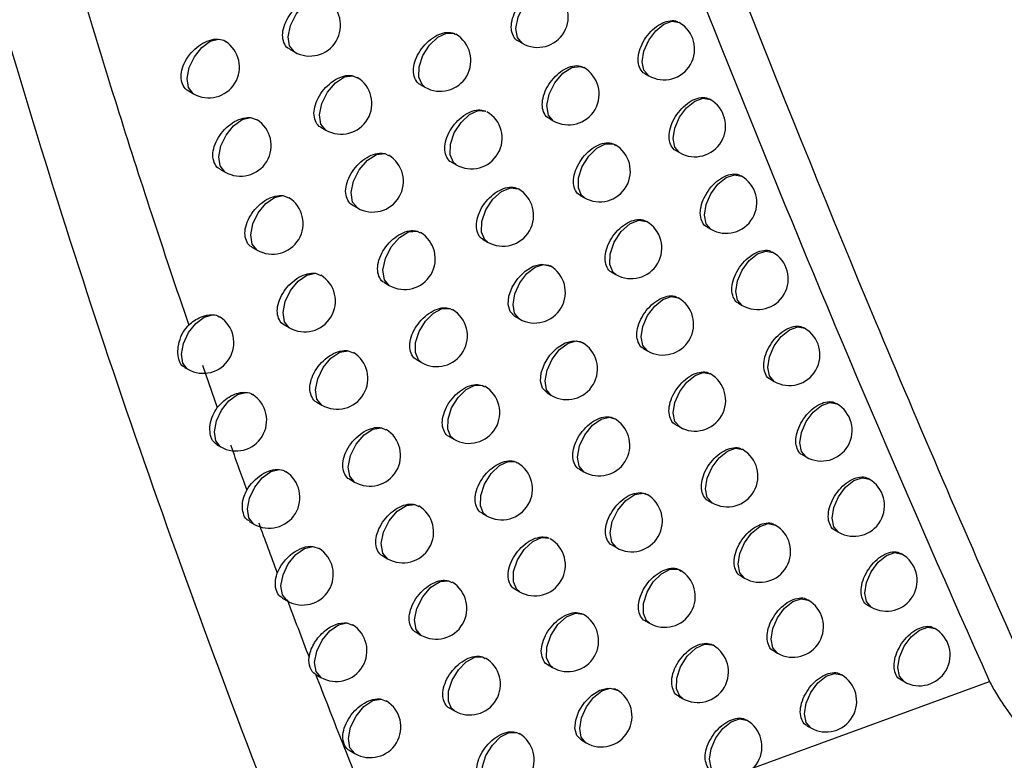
# Model space of a CAD drawing. Header units: millimetres. Extents: x 15440 to 16422, y 10215 to 11289.
# Tile 135 of 143: x 16295 to 16311, y 10965 to 10977. Entities that reach past the tile are written whole.
import ezdxf

# ---------------------------------------------------------------- set-up
doc = ezdxf.new("R2010")
doc.units = ezdxf.units.MM

msp = doc.modelspace()

# ---------------------------------------------------------------- linework, layer by layer
at = {"color": 7, "linetype": 'Continuous', "lineweight": 25}
for p, q in [((16306.071, 10976.544), (16306.061, 10976.55)), ((16302.4, 10976.368), (16302.423, 10976.35)), ((16303.441, 10976.247), (16303.511, 10976.207)), ((16299.715, 10976.113), (16299.796, 10976.066)), ((16305.508, 10975.715), (16305.571, 10975.678)), ((16300.747, 10975.678), (16300.815, 10975.645)), ((16301.847, 10975.535), (16301.922, 10975.491)), ((16298.06, 10975.435), (16298.147, 10975.385)), ((16306.575, 10975.289), (16306.564, 10975.295)), ((16299.077, 10974.996), (16299.184, 10974.96)), ((16303.946, 10974.984), (16304.014, 10974.944)), ((16300.227, 10974.837), (16300.307, 10974.791)), ((16301.269, 10974.407), (16301.328, 10974.376)), ((16306.013, 10974.459), (16306.075, 10974.423)), ((16302.358, 10974.268), (16302.431, 10974.225)), ((16298.579, 10974.156), (16298.665, 10974.106)), ((16307.084, 10974.04), (16307.072, 10974.046)), ((16299.604, 10973.722), (16299.703, 10973.687)), ((16304.456, 10973.725), (16304.523, 10973.686)), ((16300.743, 10973.567), (16300.822, 10973.521)), ((16305.536, 10973.3), (16305.53, 10973.304)), ((16301.795, 10973.142), (16301.846, 10973.113)), ((16306.523, 10973.209), (16306.584, 10973.174)), ((16302.872, 10973.007), (16302.945, 10972.965)), ((16299.102, 10972.882), (16299.186, 10972.833)), ((16307.597, 10972.796), (16307.585, 10972.803)), ((16300.136, 10972.454), (16300.226, 10972.419)), ((16304.97, 10972.473), (16305.036, 10972.434)), ((16301.263, 10972.303), (16301.341, 10972.258)), ((16306.054, 10972.054), (16306.047, 10972.058)), ((16302.327, 10971.882), (16302.368, 10971.856)), ((16307.037, 10971.965), (16307.097, 10971.93)), ((16303.392, 10971.751), (16303.463, 10971.71)), ((16299.629, 10971.613), (16299.712, 10971.566)), ((16308.115, 10971.557), (16308.103, 10971.565)), ((16300.672, 10971.192), (16300.753, 10971.158)), ((16305.489, 10971.226), (16305.554, 10971.188)), ((16301.788, 10971.044), (16301.865, 10970.999)), ((16298.004, 10970.919), (16298.056, 10970.889)), ((16298.294, 10970.955), (16298.536, 10970.264)), ((16306.577, 10970.813), (16306.569, 10970.817)), ((16307.556, 10970.725), (16307.615, 10970.691)), ((16302.863, 10970.626), (16302.895, 10970.604)), ((16303.915, 10970.501), (16303.986, 10970.46)), ((16300.16, 10970.351), (16300.242, 10970.304)), ((16308.639, 10970.324), (16308.625, 10970.332)), ((16301.212, 10969.935), (16301.285, 10969.902)), ((16306.012, 10969.984), (16306.077, 10969.947)), ((16302.318, 10969.79), (16302.393, 10969.747)), ((16298.527, 10969.661), (16298.592, 10969.623)), ((16307.104, 10969.577), (16307.095, 10969.582)), ((16308.08, 10969.492), (16308.139, 10969.458)), ((16303.404, 10969.376), (16303.427, 10969.359)), ((16304.444, 10969.257), (16304.513, 10969.216)), ((16309.167, 10969.097), (16309.152, 10969.105)), ((16300.695, 10969.094), (16300.776, 10969.048)), ((16301.757, 10968.684), (16301.821, 10968.652)), ((16306.54, 10968.748), (16306.604, 10968.711)), ((16302.851, 10968.543), (16302.926, 10968.5)), ((16299.057, 10968.407), (16299.133, 10968.363)), ((16307.636, 10968.347), (16307.626, 10968.353)), ((16308.609, 10968.264), (16308.667, 10968.23)), ((16300.095, 10967.999), (16300.195, 10967.963)), ((16304.977, 10968.018), (16305.045, 10967.978)), ((16301.235, 10967.844), (16301.314, 10967.798)), ((16309.699, 10967.874), (16309.684, 10967.883)), ((16307.073, 10967.518), (16307.136, 10967.481)), ((16302.307, 10967.438), (16302.362, 10967.408)), ((16303.389, 10967.301), (16303.463, 10967.259)), ((16299.596, 10967.156), (16299.678, 10967.109)), ((16308.172, 10967.123), (16308.162, 10967.129)), ((16309.142, 10967.041), (16309.199, 10967.008)), ((16300.649, 10966.75), (16300.741, 10966.715)), ((16305.514, 10966.785), (16305.582, 10966.746)), ((16301.778, 10966.598), (16301.857, 10966.553)), ((16310.237, 10966.658), (16310.221, 10966.667)), ((16306.623, 10966.385), (16306.617, 10966.388)), ((16307.611, 10966.293), (16307.673, 10966.257)), ((16302.861, 10966.198), (16302.907, 10966.17)), ((16303.932, 10966.065), (16304.005, 10966.023)), ((16300.143, 10965.91), (16300.227, 10965.861)), ((16308.714, 10965.904), (16308.703, 10965.911)), ((16305.826, 10963.857), (16311.131, 10965.797)), ((16309.681, 10965.824), (16309.737, 10965.792)), ((16301.208, 10965.508), (16301.292, 10965.473)), ((16306.056, 10965.557), (16306.123, 10965.519)), ((16302.327, 10965.359), (16302.404, 10965.315)), ((16307.169, 10965.163), (16307.162, 10965.167)), ((16303.42, 10964.963), (16303.457, 10964.939)), ((16308.153, 10965.073), (16308.214, 10965.038)), ((16304.479, 10964.835), (16304.551, 10964.794)), ((16300.698, 10964.667), (16300.78, 10964.619))]:
    msp.add_line(p, q, dxfattribs=at)
at = {"color": 7, "linetype": 'Continuous', "lineweight": 25, "flags": 128}
for points in [[(16303.511, 10976.207), (16303.51, 10976.207), (16303.431, 10976.301), (16303.407, 10976.451), (16303.442, 10976.633), (16303.529, 10976.816), (16303.655, 10976.969), (16303.799, 10977.068), (16303.936, 10977.096), (16304.01, 10977.073)], [(16299.796, 10976.066), (16299.795, 10976.067), (16299.716, 10976.163), (16299.693, 10976.315), (16299.73, 10976.499), (16299.82, 10976.682), (16299.948, 10976.835), (16300.093, 10976.931), (16300.23, 10976.954)], [(16305.571, 10975.678), (16305.571, 10975.678), (16305.494, 10975.767), (16305.467, 10975.907), (16305.494, 10976.079), (16305.571, 10976.256), (16305.686, 10976.41), (16305.821, 10976.52), (16305.956, 10976.567), (16306.071, 10976.544)], [(16301.922, 10975.491), (16301.875, 10975.532), (16301.824, 10975.656), (16301.829, 10975.823), (16301.89, 10976.007), (16301.997, 10976.178), (16302.132, 10976.307), (16302.274, 10976.374), (16302.4, 10976.368)], [(16298.147, 10975.385), (16298.138, 10975.391), (16298.065, 10975.487), (16298.044, 10975.634), (16298.078, 10975.81), (16298.162, 10975.987), (16298.282, 10976.138), (16298.42, 10976.239), (16298.555, 10976.275)], [(16304.014, 10974.944), (16303.936, 10975.036), (16303.911, 10975.19), (16303.948, 10975.376), (16304.04, 10975.563), (16304.171, 10975.717), (16304.318, 10975.812), (16304.456, 10975.831), (16304.514, 10975.81)], [(16300.307, 10974.791), (16300.227, 10974.886), (16300.204, 10975.04), (16300.241, 10975.225), (16300.333, 10975.41), (16300.463, 10975.563), (16300.609, 10975.658), (16300.747, 10975.678)], [(16306.075, 10974.423), (16306.075, 10974.423), (16305.998, 10974.512), (16305.971, 10974.652), (16305.998, 10974.824), (16306.075, 10975.001), (16306.19, 10975.155), (16306.325, 10975.265), (16306.46, 10975.312), (16306.575, 10975.289)], [(16302.431, 10974.225), (16302.386, 10974.264), (16302.333, 10974.389), (16302.338, 10974.559), (16302.401, 10974.745), (16302.511, 10974.917), (16302.649, 10975.046), (16302.793, 10975.11), (16302.918, 10975.098)], [(16298.665, 10974.106), (16298.657, 10974.111), (16298.583, 10974.206), (16298.561, 10974.354), (16298.596, 10974.532), (16298.681, 10974.71), (16298.802, 10974.862), (16298.942, 10974.962), (16299.077, 10974.996)], [(16304.523, 10973.686), (16304.476, 10973.726), (16304.425, 10973.849), (16304.429, 10974.014), (16304.488, 10974.197), (16304.593, 10974.367), (16304.727, 10974.498), (16304.868, 10974.568), (16304.994, 10974.566), (16305.023, 10974.553)], [(16300.822, 10973.521), (16300.743, 10973.615), (16300.719, 10973.77), (16300.757, 10973.958), (16300.85, 10974.145), (16300.983, 10974.298), (16301.131, 10974.391), (16301.269, 10974.407)], [(16306.584, 10973.174), (16306.584, 10973.174), (16306.507, 10973.262), (16306.48, 10973.403), (16306.507, 10973.575), (16306.584, 10973.751), (16306.698, 10973.906), (16306.834, 10974.015), (16306.969, 10974.062), (16307.084, 10974.04)], [(16302.945, 10972.965), (16302.901, 10973.001), (16302.847, 10973.127), (16302.852, 10973.3), (16302.917, 10973.49), (16303.03, 10973.663), (16303.171, 10973.791), (16303.317, 10973.851), (16303.441, 10973.833)], [(16299.186, 10972.833), (16299.181, 10972.836), (16299.105, 10972.931), (16299.083, 10973.081), (16299.118, 10973.26), (16299.204, 10973.44), (16299.327, 10973.592), (16299.468, 10973.691), (16299.604, 10973.722)], [(16305.036, 10972.434), (16304.993, 10972.47), (16304.938, 10972.596), (16304.943, 10972.769), (16305.008, 10972.96), (16305.122, 10973.134), (16305.264, 10973.262), (16305.41, 10973.321), (16305.534, 10973.301), (16305.536, 10973.3)], [(16301.341, 10972.258), (16301.263, 10972.35), (16301.238, 10972.506), (16301.277, 10972.696), (16301.372, 10972.885), (16301.507, 10973.039), (16301.657, 10973.13), (16301.795, 10973.142)], [(16307.097, 10971.93), (16307.097, 10971.93), (16307.021, 10972.018), (16306.994, 10972.159), (16307.021, 10972.33), (16307.097, 10972.507), (16307.212, 10972.662), (16307.347, 10972.771), (16307.482, 10972.818), (16307.597, 10972.796)], [(16303.392, 10971.752), (16303.389, 10971.752), (16303.315, 10971.83), (16303.282, 10971.944), (16303.293, 10972.082), (16303.347, 10972.229), (16303.437, 10972.369), (16303.556, 10972.487), (16303.688, 10972.568), (16303.82, 10972.604), (16303.935, 10972.589), (16303.97, 10972.572), (16303.97, 10972.572)], [(16303.463, 10971.71), (16303.457, 10971.713), (16303.383, 10971.805), (16303.36, 10971.948), (16303.39, 10972.121), (16303.47, 10972.298), (16303.586, 10972.45), (16303.722, 10972.556), (16303.857, 10972.599), (16303.97, 10972.572), (16303.97, 10972.572)], [(16299.712, 10971.566), (16299.708, 10971.567), (16299.631, 10971.662), (16299.608, 10971.813), (16299.644, 10971.993), (16299.731, 10972.175), (16299.857, 10972.328), (16299.999, 10972.426), (16300.136, 10972.454)], [(16305.554, 10971.188), (16305.554, 10971.188), (16305.477, 10971.276), (16305.45, 10971.417), (16305.477, 10971.589), (16305.554, 10971.765), (16305.669, 10971.92), (16305.804, 10972.029), (16305.939, 10972.076), (16306.054, 10972.054)], [(16301.865, 10970.999), (16301.817, 10971.041), (16301.767, 10971.163), (16301.771, 10971.326), (16301.829, 10971.506), (16301.931, 10971.674), (16302.062, 10971.805), (16302.201, 10971.878), (16302.327, 10971.882)], [(16298.056, 10970.889), (16298.046, 10970.895), (16297.974, 10970.99), (16297.953, 10971.136), (16297.986, 10971.31), (16298.068, 10971.486), (16298.186, 10971.637), (16298.323, 10971.739), (16298.458, 10971.778)], [(16307.615, 10970.691), (16307.615, 10970.691), (16307.539, 10970.779), (16307.512, 10970.92), (16307.539, 10971.092), (16307.615, 10971.269), (16307.73, 10971.423), (16307.865, 10971.532), (16308.001, 10971.58), (16308.115, 10971.557)], [(16303.916, 10970.502), (16303.913, 10970.502), (16303.839, 10970.579), (16303.806, 10970.694), (16303.817, 10970.832), (16303.871, 10970.979), (16303.961, 10971.119), (16304.079, 10971.237), (16304.211, 10971.319), (16304.342, 10971.355), (16304.456, 10971.341), (16304.503, 10971.315), (16304.503, 10971.315)], [(16300.242, 10970.304), (16300.24, 10970.304), (16300.162, 10970.399), (16300.138, 10970.551), (16300.174, 10970.733), (16300.263, 10970.917), (16300.39, 10971.07), (16300.535, 10971.167), (16300.672, 10971.192)], [(16303.986, 10970.46), (16303.983, 10970.462), (16303.907, 10970.554), (16303.883, 10970.7), (16303.914, 10970.876), (16303.997, 10971.055), (16304.117, 10971.209), (16304.256, 10971.312), (16304.392, 10971.35), (16304.486, 10971.326)], [(16306.077, 10969.947), (16306.077, 10969.947), (16306, 10970.035), (16305.973, 10970.176), (16306, 10970.347), (16306.077, 10970.524), (16306.191, 10970.679), (16306.327, 10970.788), (16306.462, 10970.835), (16306.577, 10970.813)], [(16302.393, 10969.747), (16302.346, 10969.787), (16302.295, 10969.909), (16302.299, 10970.075), (16302.358, 10970.257), (16302.463, 10970.427), (16302.596, 10970.557), (16302.737, 10970.628), (16302.863, 10970.626)], [(16298.592, 10969.623), (16298.584, 10969.628), (16298.511, 10969.723), (16298.489, 10969.87), (16298.523, 10970.045), (16298.606, 10970.223), (16298.726, 10970.374), (16298.864, 10970.476), (16298.999, 10970.512)], [(16308.139, 10969.458), (16308.139, 10969.458), (16308.062, 10969.546), (16308.035, 10969.687), (16308.062, 10969.859), (16308.139, 10970.035), (16308.253, 10970.19), (16308.389, 10970.299), (16308.524, 10970.346), (16308.639, 10970.324)], [(16304.513, 10969.216), (16304.435, 10969.308), (16304.41, 10969.457), (16304.443, 10969.637), (16304.529, 10969.82), (16304.653, 10969.974), (16304.796, 10970.075), (16304.933, 10970.105), (16305.013, 10970.082)], [(16300.776, 10969.048), (16300.697, 10969.142), (16300.672, 10969.294), (16300.709, 10969.479), (16300.799, 10969.664), (16300.929, 10969.817), (16301.075, 10969.913), (16301.212, 10969.935)], [(16306.604, 10968.711), (16306.604, 10968.711), (16306.527, 10968.799), (16306.5, 10968.94), (16306.527, 10969.112), (16306.604, 10969.289), (16306.719, 10969.443), (16306.854, 10969.553), (16306.989, 10969.6), (16307.104, 10969.577)], [(16302.926, 10968.5), (16302.88, 10968.538), (16302.828, 10968.662), (16302.832, 10968.829), (16302.893, 10969.014), (16303, 10969.186), (16303.136, 10969.316), (16303.279, 10969.383), (16303.404, 10969.376)], [(16299.133, 10968.363), (16299.127, 10968.367), (16299.052, 10968.462), (16299.03, 10968.609), (16299.064, 10968.787), (16299.148, 10968.966), (16299.27, 10969.118), (16299.409, 10969.219), (16299.545, 10969.253)], [(16308.667, 10968.23), (16308.667, 10968.23), (16308.59, 10968.319), (16308.563, 10968.459), (16308.59, 10968.631), (16308.667, 10968.808), (16308.781, 10968.963), (16308.917, 10969.072), (16309.052, 10969.119), (16309.167, 10969.097)], [(16305.045, 10967.978), (16304.968, 10968.068), (16304.942, 10968.22), (16304.977, 10968.405), (16305.067, 10968.591), (16305.196, 10968.746), (16305.343, 10968.843), (16305.481, 10968.866), (16305.545, 10968.844)], [(16301.314, 10967.798), (16301.236, 10967.89), (16301.211, 10968.044), (16301.248, 10968.231), (16301.34, 10968.417), (16301.472, 10968.571), (16301.619, 10968.666), (16301.757, 10968.684)], [(16307.136, 10967.481), (16307.136, 10967.481), (16307.059, 10967.57), (16307.032, 10967.71), (16307.059, 10967.882), (16307.136, 10968.059), (16307.25, 10968.213), (16307.386, 10968.323), (16307.521, 10968.37), (16307.636, 10968.347)], [(16303.463, 10967.259), (16303.419, 10967.295), (16303.365, 10967.42), (16303.369, 10967.59), (16303.432, 10967.777), (16303.542, 10967.95), (16303.681, 10968.08), (16303.825, 10968.144), (16303.95, 10968.131)], [(16299.678, 10967.109), (16299.674, 10967.112), (16299.597, 10967.206), (16299.574, 10967.355), (16299.609, 10967.534), (16299.694, 10967.714), (16299.818, 10967.867), (16299.959, 10967.967), (16300.095, 10967.999)], [(16309.199, 10967.008), (16309.199, 10967.008), (16309.123, 10967.097), (16309.096, 10967.237), (16309.123, 10967.409), (16309.199, 10967.586), (16309.314, 10967.74), (16309.449, 10967.85), (16309.585, 10967.897), (16309.699, 10967.874)], [(16305.582, 10966.746), (16305.536, 10966.784), (16305.484, 10966.905), (16305.487, 10967.069), (16305.544, 10967.25), (16305.647, 10967.42), (16305.778, 10967.551), (16305.919, 10967.625), (16306.045, 10967.627), (16306.082, 10967.612)], [(16301.857, 10966.553), (16301.779, 10966.644), (16301.754, 10966.8), (16301.791, 10966.988), (16301.886, 10967.177), (16302.019, 10967.331), (16302.169, 10967.424), (16302.307, 10967.438)], [(16307.673, 10966.257), (16307.672, 10966.257), (16307.596, 10966.345), (16307.569, 10966.486), (16307.596, 10966.658), (16307.672, 10966.834), (16307.787, 10966.989), (16307.922, 10967.098), (16308.058, 10967.145), (16308.172, 10967.123)], [(16304.005, 10966.023), (16303.962, 10966.058), (16303.906, 10966.183), (16303.911, 10966.356), (16303.976, 10966.547), (16304.089, 10966.722), (16304.231, 10966.85), (16304.377, 10966.91), (16304.501, 10966.891)], [(16300.227, 10965.861), (16300.225, 10965.863), (16300.147, 10965.957), (16300.123, 10966.107), (16300.158, 10966.287), (16300.245, 10966.469), (16300.37, 10966.622), (16300.513, 10966.721), (16300.649, 10966.75)], [(16309.737, 10965.792), (16309.737, 10965.792), (16309.66, 10965.88), (16309.633, 10966.021), (16309.66, 10966.192), (16309.737, 10966.369), (16309.852, 10966.524), (16309.987, 10966.633), (16310.122, 10966.68), (16310.237, 10966.658)], [(16306.123, 10965.519), (16306.08, 10965.554), (16306.025, 10965.677), (16306.029, 10965.848), (16306.091, 10966.035), (16306.201, 10966.209), (16306.34, 10966.339), (16306.484, 10966.403), (16306.61, 10966.391), (16306.623, 10966.385)], [(16302.404, 10965.315), (16302.356, 10965.356), (16302.306, 10965.476), (16302.309, 10965.638), (16302.366, 10965.818), (16302.467, 10965.986), (16302.596, 10966.117), (16302.735, 10966.192), (16302.861, 10966.198)], [(16308.214, 10965.038), (16308.214, 10965.038), (16308.137, 10965.126), (16308.11, 10965.267), (16308.137, 10965.439), (16308.214, 10965.616), (16308.329, 10965.77), (16308.464, 10965.879), (16308.599, 10965.926), (16308.714, 10965.904)], [(16304.479, 10964.835), (16304.477, 10964.836), (16304.402, 10964.913), (16304.369, 10965.028), (16304.381, 10965.166), (16304.434, 10965.313), (16304.525, 10965.453), (16304.643, 10965.571), (16304.776, 10965.652), (16304.907, 10965.688), (16305.022, 10965.673), (16305.058, 10965.655), (16305.058, 10965.655)], [(16304.551, 10964.794), (16304.547, 10964.796), (16304.472, 10964.887), (16304.447, 10965.03), (16304.477, 10965.203), (16304.556, 10965.38), (16304.673, 10965.534), (16304.809, 10965.64), (16304.945, 10965.683), (16305.058, 10965.655), (16305.058, 10965.655)], [(16300.78, 10964.619), (16300.7, 10964.713), (16300.676, 10964.864), (16300.711, 10965.047), (16300.8, 10965.23), (16300.927, 10965.384), (16301.071, 10965.482), (16301.208, 10965.508)], [(16306.669, 10964.297), (16306.669, 10964.297), (16306.592, 10964.386), (16306.565, 10964.526), (16306.592, 10964.698), (16306.669, 10964.875), (16306.783, 10965.029), (16306.919, 10965.139), (16307.054, 10965.186), (16307.169, 10965.163)], [(16302.955, 10964.082), (16302.909, 10964.121), (16302.857, 10964.243), (16302.86, 10964.407), (16302.918, 10964.588), (16303.022, 10964.758), (16303.154, 10964.889), (16303.294, 10964.961), (16303.42, 10964.963)]]:
    msp.add_lwpolyline(points, dxfattribs=at)
at = {"color": 7, "linetype": 'Continuous', "lineweight": 25}
for centre, start, end in [((16303.76, 10976.64), 240.0027, 60.0027), ((16300.046, 10976.499), 240.0027, 58.2383), ((16305.821, 10976.111), 240.0027, 60.0027), ((16302.172, 10975.924), 240.0027, 59.5302), ((16298.397, 10975.818), 240.0027, 56.828), ((16304.264, 10975.377), 240.0027, 60.0027), ((16300.557, 10975.224), 240.0027, 58.4873), ((16306.325, 10974.856), 240.0027, 60.0027), ((16302.681, 10974.658), 240.0027, 59.6782), ((16298.915, 10974.539), 240.0027, 57.3749), ((16304.773, 10974.12), 240.0027, 60.0027), ((16301.072, 10973.954), 240.0027, 58.7291), ((16306.834, 10973.607), 240.0027, 60.0027), ((16303.195, 10973.398), 240.0027, 59.7777), ((16299.436, 10973.266), 240.0027, 57.632), ((16305.286, 10972.867), 240.0027, 60.0027), ((16301.591, 10972.691), 240.0027, 58.9611), ((16307.347, 10972.363), 240.0027, 60.0027), ((16303.713, 10972.143), 240.0027, 60.0027), ((16299.962, 10971.999), 240.0027, 57.8861), ((16305.804, 10971.621), 240.0027, 60.0027), ((16302.115, 10971.432), 240.0027, 59.1796), ((16298.306, 10971.322), 240.0027, 56.6248), ((16307.865, 10971.124), 240.0027, 60.0027), ((16304.236, 10970.893), 240.0027, 60.0027), ((16300.492, 10970.737), 240.0027, 58.1367), ((16306.327, 10970.38), 240.0027, 60.0027), ((16302.643, 10970.18), 240.0027, 59.3797), ((16298.842, 10970.056), 240.0027, 56.8282), ((16308.389, 10969.891), 240.0027, 60.0027), ((16304.763, 10969.649), 55.6885, 60.0027), ((16301.026, 10969.481), 240.0027, 58.3826), ((16304.763, 10969.649), 240.0027, 55.6885), ((16306.854, 10969.144), 240.0027, 60.0027), ((16303.176, 10968.933), 240.0027, 59.5543), ((16299.383, 10968.796), 240.0027, 57.0122), ((16308.917, 10968.663), 240.0027, 60.0027), ((16305.295, 10968.411), 240.0027, 60.0027), ((16301.564, 10968.231), 240.0027, 58.6226), ((16307.386, 10967.914), 240.0027, 60.0027), ((16303.713, 10967.692), 240.0027, 59.6938), ((16299.928, 10967.542), 240.0027, 57.6108), ((16309.449, 10967.441), 240.0027, 60.0027), ((16305.832, 10967.179), 240.0027, 60.0027), ((16302.107, 10966.986), 240.0027, 58.8546), ((16307.922, 10966.69), 240.0027, 60.0027), ((16304.255, 10966.456), 240.0027, 59.7846), ((16300.477, 10966.295), 240.0027, 57.8598), ((16309.987, 10966.225), 240.0027, 60.0027), ((16306.373, 10965.952), 240.0027, 60.0027), ((16302.654, 10965.748), 240.0027, 59.0757), ((16308.464, 10965.471), 240.0027, 60.0027), ((16304.8, 10965.227), 240.0027, 60.0027), ((16301.03, 10965.052), 240.0027, 58.1057), ((16306.919, 10964.73), 240.0027, 60.0027), ((16303.205, 10964.515), 240.0027, 59.2817)]:
    msp.add_arc(centre, 0.5, start, end, dxfattribs=at)
for points, knots in [([(16300.816, 10960.251), (16300.704, 10960.522), (16300.147, 10961.878), (16297.882, 10967.636), (16294.536, 10977.439), (16292.457, 10986.617), (16291.465, 10990.997)], [0, 0, 0, 0, 0.028073, 0.140368, 0.589777, 1, 1, 1, 1]), ([(16293.656, 10987.184), (16293.74, 10986.816), (16293.911, 10986.075), (16294.178, 10984.962), (16294.455, 10983.838), (16294.744, 10982.705), (16295.045, 10981.562), (16295.357, 10980.409), (16295.682, 10979.247), (16296.02, 10978.075), (16296.422, 10976.719), (16296.901, 10975.165), (16297.466, 10973.398), (16297.866, 10972.212), (16298.07, 10971.608)], [0, 0, 0, 0, 0.068521, 0.138009, 0.208467, 0.2799, 0.352312, 0.425707, 0.500091, 0.575469, 0.651844, 0.763432, 0.879476, 1, 1, 1, 1]), ([(16303.795, 10983.879), (16304.931, 10980.777), (16306.11, 10977.718), (16308.556, 10971.687), (16309.822, 10968.718), (16311.131, 10965.797)], [0, 0, 0, 0, 0.5, 0.5, 1, 1, 1, 1]), ([(16313.788, 10961.475), (16313.594, 10961.891), (16313.398, 10962.31), (16313.011, 10963.147), (16312.818, 10963.567), (16312.243, 10964.83), (16311.863, 10965.676), (16310.734, 10968.225), (16309.995, 10969.941), (16307.824, 10975.135), (16306.434, 10978.662), (16305.101, 10982.253)], [0, 0, 0, 0, 0.0625, 0.0625, 0.125, 0.125, 0.25, 0.25, 0.5, 0.5, 1, 1, 1, 1]), ([(16303.441, 10976.248), (16303.441, 10976.248), (16303.404, 10976.258), (16303.36, 10976.323), (16303.324, 10976.434), (16303.336, 10976.577), (16303.39, 10976.727), (16303.482, 10976.87), (16303.601, 10976.991), (16303.735, 10977.075), (16303.867, 10977.11), (16303.959, 10977.104), (16303.997, 10977.078), (16304.006, 10977.072)], [0, 0, 0, 0, 0.00252, 0.109954, 0.216678, 0.32299, 0.429386, 0.536317, 0.643978, 0.752227, 0.860662, 0.968818, 1, 1, 1, 1]), ([(16299.715, 10976.114), (16299.714, 10976.114), (16299.676, 10976.125), (16299.631, 10976.191), (16299.594, 10976.303), (16299.607, 10976.444), (16299.663, 10976.592), (16299.758, 10976.733), (16299.882, 10976.851), (16300.021, 10976.931), (16300.142, 10976.963), (16300.206, 10976.956), (16300.23, 10976.954)], [0, 0, 0, 0, 0.003394, 0.119771, 0.234725, 0.348844, 0.463091, 0.578361, 0.695078, 0.813019, 0.931409, 1, 1, 1, 1]), ([(16305.508, 10975.715), (16305.508, 10975.715), (16305.472, 10975.725), (16305.429, 10975.789), (16305.392, 10975.901), (16305.404, 10976.044), (16305.457, 10976.195), (16305.547, 10976.34), (16305.664, 10976.461), (16305.795, 10976.547), (16305.923, 10976.582), (16306.016, 10976.58), (16306.05, 10976.551), (16306.058, 10976.545)], [0, 0, 0, 0, 0.00224, 0.109675, 0.21664, 0.323333, 0.430085, 0.537195, 0.644787, 0.752757, 0.860836, 0.968727, 1, 1, 1, 1]), ([(16301.848, 10975.535), (16301.847, 10975.535), (16301.81, 10975.546), (16301.765, 10975.611), (16301.728, 10975.723), (16301.741, 10975.865), (16301.796, 10976.014), (16301.89, 10976.156), (16302.011, 10976.275), (16302.147, 10976.358), (16302.283, 10976.393), (16302.363, 10976.383), (16302.399, 10976.369), (16302.4, 10976.368)], [0, 0, 0, 0, 0.002871, 0.113369, 0.222884, 0.331827, 0.440877, 0.550656, 0.661443, 0.773061, 0.884959, 0.996485, 1, 1, 1, 1]), ([(16298.061, 10975.436), (16298.06, 10975.437), (16298.021, 10975.448), (16297.975, 10975.514), (16297.938, 10975.627), (16297.951, 10975.768), (16298.008, 10975.914), (16298.105, 10976.054), (16298.231, 10976.17), (16298.372, 10976.25), (16298.483, 10976.277), (16298.541, 10976.275), (16298.555, 10976.275)], [0, 0, 0, 0, 0.003829, 0.123713, 0.241752, 0.358699, 0.475788, 0.594167, 0.714405, 0.836249, 0.958721, 1, 1, 1, 1]), ([(16298.555, 10976.275), (16298.597, 10976.27), (16298.641, 10976.266), (16298.668, 10976.237), (16298.67, 10976.235)], [0, 0, 0, 0, 0.930265, 1, 1, 1, 1]), ([(16303.946, 10974.984), (16303.945, 10974.984), (16303.909, 10974.994), (16303.865, 10975.059), (16303.829, 10975.171), (16303.841, 10975.313), (16303.895, 10975.463), (16303.986, 10975.607), (16304.105, 10975.727), (16304.239, 10975.812), (16304.37, 10975.846), (16304.463, 10975.843), (16304.499, 10975.815), (16304.507, 10975.808)], [0, 0, 0, 0, 0.002479, 0.109918, 0.216688, 0.323074, 0.429541, 0.536513, 0.644173, 0.752382, 0.860763, 0.96888, 1, 1, 1, 1]), ([(16300.227, 10974.838), (16300.226, 10974.838), (16300.188, 10974.849), (16300.143, 10974.914), (16300.106, 10975.027), (16300.119, 10975.168), (16300.175, 10975.316), (16300.27, 10975.457), (16300.394, 10975.575), (16300.532, 10975.656), (16300.655, 10975.689), (16300.721, 10975.681), (16300.747, 10975.678)], [0, 0, 0, 0, 0.003309, 0.118799, 0.232955, 0.346332, 0.459838, 0.57431, 0.690143, 0.807118, 0.924506, 1, 1, 1, 1]), ([(16306.013, 10974.46), (16306.013, 10974.46), (16305.977, 10974.469), (16305.934, 10974.533), (16305.897, 10974.645), (16305.909, 10974.788), (16305.961, 10974.939), (16306.051, 10975.084), (16306.168, 10975.206), (16306.299, 10975.292), (16306.426, 10975.328), (16306.519, 10975.326), (16306.554, 10975.297), (16306.561, 10975.29)], [0, 0, 0, 0, 0.002208, 0.10964, 0.216632, 0.32337, 0.430164, 0.537295, 0.644877, 0.75281, 0.860844, 0.968701, 1, 1, 1, 1]), ([(16302.358, 10974.268), (16302.357, 10974.269), (16302.32, 10974.279), (16302.276, 10974.344), (16302.239, 10974.456), (16302.251, 10974.598), (16302.306, 10974.747), (16302.4, 10974.889), (16302.521, 10975.009), (16302.657, 10975.092), (16302.791, 10975.128), (16302.876, 10975.117), (16302.913, 10975.1), (16302.918, 10975.098)], [0, 0, 0, 0, 0.00279, 0.112057, 0.220408, 0.328229, 0.436154, 0.544762, 0.654312, 0.764633, 0.875211, 0.985436, 1, 1, 1, 1]), ([(16298.579, 10974.157), (16298.578, 10974.157), (16298.54, 10974.168), (16298.494, 10974.234), (16298.457, 10974.347), (16298.47, 10974.488), (16298.527, 10974.634), (16298.623, 10974.774), (16298.749, 10974.891), (16298.89, 10974.971), (16299.003, 10974.999), (16299.061, 10974.996), (16299.077, 10974.996)], [0, 0, 0, 0, 0.003739, 0.122892, 0.240312, 0.356709, 0.473251, 0.591017, 0.710537, 0.831562, 0.953166, 1, 1, 1, 1]), ([(16304.456, 10973.726), (16304.455, 10973.726), (16304.419, 10973.736), (16304.375, 10973.8), (16304.339, 10973.912), (16304.35, 10974.055), (16304.404, 10974.205), (16304.496, 10974.349), (16304.614, 10974.47), (16304.748, 10974.554), (16304.878, 10974.59), (16304.982, 10974.583), (16305.024, 10974.546), (16305.04, 10974.532)], [0, 0, 0, 0, 0.002363, 0.106432, 0.209892, 0.313004, 0.416192, 0.519843, 0.624119, 0.728894, 0.833822, 0.938507, 1, 1, 1, 1]), ([(16300.743, 10973.568), (16300.742, 10973.568), (16300.705, 10973.579), (16300.66, 10973.644), (16300.623, 10973.756), (16300.635, 10973.898), (16300.692, 10974.046), (16300.786, 10974.187), (16300.909, 10974.306), (16301.047, 10974.387), (16301.173, 10974.421), (16301.241, 10974.411), (16301.269, 10974.407)], [0, 0, 0, 0, 0.003225, 0.117787, 0.231099, 0.343686, 0.456401, 0.570028, 0.684933, 0.800904, 0.917254, 1, 1, 1, 1]), ([(16306.523, 10973.21), (16306.522, 10973.21), (16306.487, 10973.219), (16306.443, 10973.283), (16306.407, 10973.395), (16306.418, 10973.538), (16306.471, 10973.689), (16306.561, 10973.835), (16306.677, 10973.957), (16306.807, 10974.043), (16306.935, 10974.078), (16307.027, 10974.077), (16307.061, 10974.048), (16307.069, 10974.041)], [0, 0, 0, 0, 0.002178, 0.109606, 0.216624, 0.323404, 0.430239, 0.537389, 0.64496, 0.75286, 0.860851, 0.968676, 1, 1, 1, 1]), ([(16302.873, 10973.007), (16302.872, 10973.007), (16302.835, 10973.018), (16302.791, 10973.082), (16302.754, 10973.194), (16302.766, 10973.336), (16302.821, 10973.486), (16302.914, 10973.629), (16303.035, 10973.748), (16303.17, 10973.831), (16303.304, 10973.867), (16303.393, 10973.857), (16303.433, 10973.837), (16303.441, 10973.833)], [0, 0, 0, 0, 0.00271, 0.110661, 0.217759, 0.324366, 0.431075, 0.538424, 0.646651, 0.755593, 0.864768, 0.973612, 1, 1, 1, 1]), ([(16299.102, 10972.882), (16299.101, 10972.883), (16299.063, 10972.894), (16299.017, 10972.96), (16298.98, 10973.072), (16298.993, 10973.213), (16299.05, 10973.36), (16299.146, 10973.5), (16299.271, 10973.618), (16299.411, 10973.698), (16299.526, 10973.727), (16299.586, 10973.723), (16299.604, 10973.722)], [0, 0, 0, 0, 0.003651, 0.122044, 0.238809, 0.354619, 0.470574, 0.58769, 0.70646, 0.82664, 0.947353, 1, 1, 1, 1]), ([(16304.97, 10972.473), (16304.969, 10972.474), (16304.933, 10972.483), (16304.889, 10972.547), (16304.853, 10972.659), (16304.865, 10972.802), (16304.918, 10972.953), (16305.01, 10973.097), (16305.128, 10973.217), (16305.261, 10973.303), (16305.39, 10973.337), (16305.484, 10973.334), (16305.519, 10973.305), (16305.527, 10973.299)], [0, 0, 0, 0, 0.002402, 0.109835, 0.21668, 0.323187, 0.429771, 0.536806, 0.644448, 0.752571, 0.86084, 0.968871, 1, 1, 1, 1]), ([(16301.264, 10972.303), (16301.263, 10972.304), (16301.225, 10972.314), (16301.18, 10972.379), (16301.144, 10972.492), (16301.156, 10972.633), (16301.212, 10972.782), (16301.307, 10972.923), (16301.429, 10973.042), (16301.567, 10973.123), (16301.695, 10973.158), (16301.765, 10973.147), (16301.795, 10973.142)], [0, 0, 0, 0, 0.003141, 0.116731, 0.229151, 0.340896, 0.452767, 0.565498, 0.679428, 0.794353, 0.909626, 1, 1, 1, 1]), ([(16307.037, 10971.965), (16307.036, 10971.965), (16307.001, 10971.975), (16306.958, 10972.038), (16306.922, 10972.15), (16306.933, 10972.293), (16306.985, 10972.445), (16307.075, 10972.59), (16307.191, 10972.712), (16307.321, 10972.799), (16307.448, 10972.835), (16307.54, 10972.833), (16307.574, 10972.804), (16307.582, 10972.798)], [0, 0, 0, 0, 0.002149, 0.109575, 0.216616, 0.323437, 0.430309, 0.537477, 0.645039, 0.752905, 0.860857, 0.968652, 1, 1, 1, 1]), ([(16299.629, 10971.614), (16299.628, 10971.615), (16299.59, 10971.626), (16299.544, 10971.691), (16299.507, 10971.804), (16299.52, 10971.945), (16299.577, 10972.092), (16299.673, 10972.232), (16299.797, 10972.35), (16299.937, 10972.431), (16300.054, 10972.46), (16300.115, 10972.456), (16300.136, 10972.454)], [0, 0, 0, 0, 0.0035629, 0.1211663, 0.2372402, 0.3524226, 0.4677502, 0.5841783, 0.7021644, 0.8214709, 0.9412677, 1, 1, 1, 1]), ([(16305.489, 10971.226), (16305.488, 10971.226), (16305.452, 10971.236), (16305.409, 10971.3), (16305.372, 10971.412), (16305.384, 10971.555), (16305.437, 10971.705), (16305.528, 10971.85), (16305.646, 10971.971), (16305.779, 10972.056), (16305.908, 10972.091), (16306.001, 10972.088), (16306.036, 10972.059), (16306.044, 10972.053)], [0, 0, 0, 0, 0.002365, 0.109794, 0.21667, 0.323231, 0.429866, 0.536926, 0.644557, 0.752637, 0.860851, 0.968841, 1, 1, 1, 1]), ([(16301.789, 10971.044), (16301.788, 10971.045), (16301.75, 10971.055), (16301.706, 10971.12), (16301.669, 10971.232), (16301.682, 10971.374), (16301.737, 10971.523), (16301.831, 10971.664), (16301.954, 10971.783), (16302.09, 10971.865), (16302.222, 10971.901), (16302.294, 10971.888), (16302.327, 10971.882)], [0, 0, 0, 0, 0.003059, 0.115627, 0.227102, 0.337948, 0.448918, 0.5607, 0.673605, 0.787438, 0.901588, 1, 1, 1, 1]), ([(16298.07, 10971.608), (16298.129, 10971.663), (16298.196, 10971.708), (16298.33, 10971.768), (16298.398, 10971.781), (16298.458, 10971.778)], [0, 0, 0, 0, 0.5, 0.5, 1, 1, 1, 1]), ([(16298.458, 10971.778), (16298.499, 10971.774), (16298.547, 10971.77), (16298.576, 10971.74), (16298.579, 10971.736)], [0, 0, 0, 0, 0.8808129, 1, 1, 1, 1]), ([(16298.007, 10970.924), (16297.997, 10970.927), (16297.957, 10970.942), (16297.915, 10971.019), (16297.888, 10971.144), (16297.901, 10971.297), (16297.953, 10971.456), (16298.02, 10971.559), (16298.065, 10971.603), (16298.07, 10971.608)], [0, 0, 0, 0, 0.0575315, 0.2412934, 0.4245772, 0.6081165, 0.7924087, 0.9749616, 1, 1, 1, 1]), ([(16307.556, 10970.726), (16307.556, 10970.726), (16307.52, 10970.736), (16307.477, 10970.799), (16307.441, 10970.911), (16307.452, 10971.054), (16307.504, 10971.206), (16307.594, 10971.352), (16307.709, 10971.474), (16307.839, 10971.56), (16307.966, 10971.596), (16308.057, 10971.595), (16308.092, 10971.566), (16308.099, 10971.56)], [0, 0, 0, 0, 0.002121, 0.109544, 0.216609, 0.323468, 0.430375, 0.53756, 0.645112, 0.752948, 0.860862, 0.968629, 1, 1, 1, 1]), ([(16300.16, 10970.352), (16300.159, 10970.352), (16300.121, 10970.363), (16300.076, 10970.428), (16300.039, 10970.541), (16300.052, 10970.682), (16300.108, 10970.83), (16300.204, 10970.97), (16300.328, 10971.088), (16300.467, 10971.169), (16300.586, 10971.2), (16300.649, 10971.194), (16300.672, 10971.192)], [0, 0, 0, 0, 0.003476, 0.120257, 0.235602, 0.350114, 0.464772, 0.580472, 0.697639, 0.816041, 0.934895, 1, 1, 1, 1]), ([(16306.012, 10969.985), (16306.012, 10969.985), (16305.976, 10969.995), (16305.932, 10970.058), (16305.896, 10970.17), (16305.907, 10970.313), (16305.961, 10970.464), (16306.051, 10970.608), (16306.169, 10970.73), (16306.301, 10970.815), (16306.43, 10970.85), (16306.523, 10970.848), (16306.558, 10970.819), (16306.565, 10970.812)], [0, 0, 0, 0, 0.002329, 0.109754, 0.21666, 0.323272, 0.429956, 0.537039, 0.644658, 0.752698, 0.860861, 0.968812, 1, 1, 1, 1]), ([(16302.318, 10969.791), (16302.317, 10969.791), (16302.28, 10969.802), (16302.235, 10969.867), (16302.199, 10969.979), (16302.211, 10970.121), (16302.267, 10970.27), (16302.36, 10970.412), (16302.482, 10970.531), (16302.618, 10970.612), (16302.754, 10970.65), (16302.827, 10970.634), (16302.863, 10970.626)], [0, 0, 0, 0, 0.002977, 0.11447, 0.224941, 0.334828, 0.444837, 0.555609, 0.667433, 0.780122, 0.893102, 1, 1, 1, 1]), ([(16298.536, 10970.264), (16298.599, 10970.342), (16298.678, 10970.409), (16298.841, 10970.496), (16298.926, 10970.518), (16298.999, 10970.512)], [0, 0, 0, 0, 0.5, 0.5, 1, 1, 1, 1]), ([(16298.999, 10970.512), (16299.041, 10970.508), (16299.086, 10970.504), (16299.113, 10970.475), (16299.115, 10970.473)], [0, 0, 0, 0, 0.922703, 1, 1, 1, 1]), ([(16298.528, 10969.663), (16298.503, 10969.681), (16298.452, 10969.72), (16298.415, 10969.834), (16298.414, 10969.978), (16298.45, 10970.132), (16298.508, 10970.222), (16298.536, 10970.264)], [0, 0, 0, 0, 0.191019, 0.398515, 0.605918, 0.813756, 1, 1, 1, 1]), ([(16308.08, 10969.492), (16308.08, 10969.493), (16308.044, 10969.502), (16308.002, 10969.566), (16307.965, 10969.677), (16307.976, 10969.82), (16308.028, 10969.972), (16308.117, 10970.118), (16308.232, 10970.241), (16308.362, 10970.327), (16308.488, 10970.364), (16308.58, 10970.362), (16308.614, 10970.333), (16308.622, 10970.327)], [0, 0, 0, 0, 0.0020938, 0.1095156, 0.2166021, 0.3234964, 0.4304371, 0.5376371, 0.6451799, 0.7529868, 0.8608653, 0.9686069, 1, 1, 1, 1]), ([(16304.444, 10969.257), (16304.443, 10969.257), (16304.407, 10969.267), (16304.363, 10969.332), (16304.327, 10969.444), (16304.338, 10969.586), (16304.393, 10969.736), (16304.485, 10969.879), (16304.604, 10970), (16304.739, 10970.084), (16304.87, 10970.119), (16304.962, 10970.112), (16305.001, 10970.087), (16305.009, 10970.081)], [0, 0, 0, 0, 0.002564, 0.109977, 0.216681, 0.322984, 0.429382, 0.536321, 0.643993, 0.752251, 0.860692, 0.968848, 1, 1, 1, 1]), ([(16300.695, 10969.095), (16300.694, 10969.095), (16300.657, 10969.106), (16300.611, 10969.172), (16300.574, 10969.284), (16300.587, 10969.425), (16300.644, 10969.573), (16300.739, 10969.714), (16300.863, 10969.832), (16301.001, 10969.913), (16301.123, 10969.945), (16301.188, 10969.938), (16301.212, 10969.935)], [0, 0, 0, 0, 0.00339, 0.119313, 0.233889, 0.347688, 0.461631, 0.576561, 0.692871, 0.810336, 0.928216, 1, 1, 1, 1]), ([(16298.75, 10969.658), (16298.754, 10969.648), (16298.842, 10969.4), (16298.931, 10969.153), (16299.017, 10968.916)], [0, 0, 0, 0, 0.0398559, 1, 1, 1, 1]), ([(16306.54, 10968.749), (16306.54, 10968.749), (16306.504, 10968.758), (16306.461, 10968.822), (16306.424, 10968.934), (16306.436, 10969.077), (16306.489, 10969.228), (16306.579, 10969.373), (16306.697, 10969.494), (16306.828, 10969.58), (16306.957, 10969.615), (16307.049, 10969.613), (16307.084, 10969.584), (16307.092, 10969.577)], [0, 0, 0, 0, 0.002295, 0.109716, 0.216651, 0.323311, 0.43004, 0.537146, 0.644754, 0.752755, 0.860869, 0.968783, 1, 1, 1, 1]), ([(16302.852, 10968.544), (16302.851, 10968.544), (16302.814, 10968.554), (16302.769, 10968.619), (16302.733, 10968.731), (16302.745, 10968.873), (16302.8, 10969.022), (16302.894, 10969.164), (16303.015, 10969.284), (16303.151, 10969.366), (16303.286, 10969.402), (16303.367, 10969.392), (16303.403, 10969.377), (16303.404, 10969.376)], [0, 0, 0, 0, 0.002896, 0.113245, 0.222641, 0.331494, 0.440466, 0.550156, 0.660831, 0.772309, 0.884054, 0.995426, 1, 1, 1, 1]), ([(16299.017, 10968.916), (16299.077, 10969.017), (16299.165, 10969.109), (16299.356, 10969.23), (16299.459, 10969.261), (16299.545, 10969.253)], [0, 0, 0, 0, 0.5, 0.5, 1, 1, 1, 1]), ([(16299.545, 10969.253), (16299.586, 10969.248), (16299.629, 10969.244), (16299.654, 10969.216), (16299.655, 10969.215)], [0, 0, 0, 0, 0.970388, 1, 1, 1, 1]), ([(16308.609, 10968.264), (16308.608, 10968.264), (16308.573, 10968.274), (16308.53, 10968.337), (16308.494, 10968.449), (16308.505, 10968.592), (16308.557, 10968.744), (16308.646, 10968.89), (16308.761, 10969.013), (16308.89, 10969.1), (16309.016, 10969.136), (16309.107, 10969.135), (16309.141, 10969.106), (16309.149, 10969.1)], [0, 0, 0, 0, 0.002068, 0.109488, 0.216596, 0.323524, 0.430495, 0.53771, 0.645244, 0.753023, 0.860868, 0.968586, 1, 1, 1, 1]), ([(16299.061, 10968.413), (16299.044, 10968.421), (16298.998, 10968.445), (16298.955, 10968.534), (16298.939, 10968.667), (16298.961, 10968.804), (16299.001, 10968.884), (16299.017, 10968.916)], [0, 0, 0, 0, 0.129331, 0.36789, 0.606933, 0.846017, 1, 1, 1, 1]), ([(16304.977, 10968.018), (16304.976, 10968.019), (16304.94, 10968.029), (16304.896, 10968.093), (16304.86, 10968.205), (16304.872, 10968.347), (16304.926, 10968.497), (16305.018, 10968.641), (16305.137, 10968.761), (16305.271, 10968.846), (16305.401, 10968.881), (16305.494, 10968.876), (16305.531, 10968.849), (16305.539, 10968.843)], [0, 0, 0, 0, 0.002523, 0.109938, 0.216688, 0.323061, 0.429526, 0.536504, 0.644172, 0.75239, 0.860777, 0.968892, 1, 1, 1, 1]), ([(16301.235, 10967.844), (16301.234, 10967.845), (16301.196, 10967.855), (16301.151, 10967.92), (16301.114, 10968.033), (16301.127, 10968.174), (16301.184, 10968.322), (16301.278, 10968.463), (16301.402, 10968.582), (16301.54, 10968.663), (16301.664, 10968.696), (16301.73, 10968.688), (16301.757, 10968.684)], [0, 0, 0, 0, 0.003304, 0.118332, 0.232095, 0.345135, 0.458317, 0.572432, 0.687844, 0.804337, 0.921211, 1, 1, 1, 1]), ([(16299.211, 10968.382), (16299.261, 10968.246), (16299.362, 10967.972), (16299.463, 10967.699), (16299.514, 10967.561)], [0, 0, 0, 0, 0.496455, 1, 1, 1, 1]), ([(16307.073, 10967.518), (16307.073, 10967.518), (16307.037, 10967.528), (16306.994, 10967.592), (16306.958, 10967.703), (16306.969, 10967.846), (16307.022, 10967.998), (16307.112, 10968.142), (16307.229, 10968.264), (16307.36, 10968.35), (16307.488, 10968.385), (16307.581, 10968.383), (16307.615, 10968.354), (16307.623, 10968.348)], [0, 0, 0, 0, 0.002261, 0.10968, 0.216643, 0.323348, 0.430119, 0.537245, 0.644843, 0.752807, 0.860876, 0.968756, 1, 1, 1, 1]), ([(16303.39, 10967.302), (16303.389, 10967.302), (16303.352, 10967.313), (16303.308, 10967.377), (16303.271, 10967.489), (16303.284, 10967.631), (16303.339, 10967.78), (16303.432, 10967.923), (16303.553, 10968.042), (16303.689, 10968.125), (16303.823, 10968.161), (16303.908, 10968.151), (16303.946, 10968.134), (16303.95, 10968.131)], [0, 0, 0, 0, 0.002815, 0.111939, 0.220175, 0.327906, 0.435753, 0.544275, 0.653716, 0.763905, 0.874338, 0.984417, 1, 1, 1, 1]), ([(16299.514, 10967.561), (16299.561, 10967.683), (16299.653, 10967.803), (16299.873, 10967.968), (16299.996, 10968.01), (16300.095, 10967.999)], [0, 0, 0, 0, 0.5, 0.5, 1, 1, 1, 1]), ([(16309.143, 10967.042), (16309.142, 10967.042), (16309.107, 10967.051), (16309.064, 10967.115), (16309.028, 10967.226), (16309.039, 10967.37), (16309.091, 10967.522), (16309.179, 10967.668), (16309.294, 10967.791), (16309.422, 10967.878), (16309.548, 10967.914), (16309.639, 10967.913), (16309.673, 10967.885), (16309.681, 10967.878)], [0, 0, 0, 0, 0.002043, 0.109462, 0.216589, 0.323549, 0.43055, 0.537778, 0.645303, 0.753056, 0.86087, 0.968565, 1, 1, 1, 1]), ([(16299.599, 10967.161), (16299.591, 10967.163), (16299.549, 10967.178), (16299.507, 10967.249), (16299.476, 10967.369), (16299.487, 10967.483), (16299.509, 10967.547), (16299.514, 10967.561)], [0, 0, 0, 0, 0.062945, 0.344846, 0.630472, 0.916096, 1, 1, 1, 1]), ([(16305.514, 10966.785), (16305.514, 10966.785), (16305.478, 10966.795), (16305.434, 10966.86), (16305.397, 10966.971), (16305.409, 10967.114), (16305.463, 10967.264), (16305.555, 10967.408), (16305.674, 10967.529), (16305.807, 10967.613), (16305.938, 10967.649), (16306.041, 10967.642), (16306.084, 10967.604), (16306.099, 10967.591)], [0, 0, 0, 0, 0.002405, 0.106464, 0.209915, 0.313026, 0.416223, 0.519889, 0.624186, 0.728981, 0.833927, 0.938624, 1, 1, 1, 1]), ([(16301.779, 10966.599), (16301.778, 10966.599), (16301.74, 10966.61), (16301.695, 10966.675), (16301.659, 10966.788), (16301.672, 10966.929), (16301.728, 10967.077), (16301.822, 10967.219), (16301.945, 10967.337), (16302.082, 10967.419), (16302.209, 10967.453), (16302.278, 10967.443), (16302.307, 10967.438)], [0, 0, 0, 0, 0.00322, 0.117309, 0.230215, 0.342446, 0.454817, 0.568068, 0.68254, 0.798021, 0.913851, 1, 1, 1, 1]), ([(16299.676, 10967.13), (16299.735, 10966.974), (16299.853, 10966.66), (16299.973, 10966.347), (16300.033, 10966.189)], [0, 0, 0, 0, 0.496237, 1, 1, 1, 1]), ([(16307.611, 10966.293), (16307.61, 10966.293), (16307.575, 10966.303), (16307.531, 10966.367), (16307.495, 10966.478), (16307.506, 10966.621), (16307.559, 10966.773), (16307.649, 10966.918), (16307.766, 10967.04), (16307.897, 10967.126), (16308.024, 10967.161), (16308.117, 10967.159), (16308.151, 10967.13), (16308.159, 10967.124)], [0, 0, 0, 0, 0.002229, 0.109646, 0.216634, 0.323383, 0.430194, 0.537339, 0.644926, 0.752856, 0.860881, 0.968729, 1, 1, 1, 1]), ([(16303.932, 10966.066), (16303.931, 10966.066), (16303.895, 10966.076), (16303.851, 10966.141), (16303.814, 10966.253), (16303.826, 10966.395), (16303.881, 10966.544), (16303.974, 10966.687), (16304.095, 10966.807), (16304.23, 10966.89), (16304.364, 10966.926), (16304.453, 10966.915), (16304.493, 10966.895), (16304.501, 10966.891)], [0, 0, 0, 0, 0.002733, 0.110549, 0.217536, 0.324056, 0.430688, 0.537952, 0.646075, 0.754892, 0.863931, 0.972637, 1, 1, 1, 1]), ([(16300.033, 10966.189), (16300.042, 10966.259), (16300.068, 10966.333), (16300.148, 10966.475), (16300.202, 10966.541), (16300.323, 10966.651), (16300.39, 10966.694), (16300.525, 10966.748), (16300.592, 10966.758), (16300.649, 10966.75)], [0, 0, 0, 0, 0.25, 0.25, 0.5, 0.5, 0.75, 0.75, 1, 1, 1, 1]), ([(16309.681, 10965.825), (16309.68, 10965.825), (16309.645, 10965.834), (16309.603, 10965.897), (16309.567, 10966.009), (16309.577, 10966.153), (16309.629, 10966.305), (16309.717, 10966.451), (16309.831, 10966.574), (16309.96, 10966.661), (16310.085, 10966.698), (16310.176, 10966.697), (16310.21, 10966.668), (16310.218, 10966.662)], [0, 0, 0, 0, 0.00202, 0.109438, 0.216583, 0.323573, 0.430602, 0.537842, 0.645358, 0.753087, 0.860872, 0.968545, 1, 1, 1, 1]), ([(16306.056, 10965.558), (16306.056, 10965.558), (16306.02, 10965.568), (16305.976, 10965.632), (16305.94, 10965.744), (16305.951, 10965.886), (16306.005, 10966.037), (16306.097, 10966.181), (16306.215, 10966.302), (16306.348, 10966.387), (16306.478, 10966.421), (16306.571, 10966.418), (16306.606, 10966.39), (16306.614, 10966.383)], [0, 0, 0, 0, 0.002443, 0.10986, 0.216687, 0.323185, 0.429769, 0.536811, 0.644464, 0.752601, 0.860881, 0.968917, 1, 1, 1, 1]), ([(16300.14, 10965.912), (16300.098, 10965.937), (16300.068, 10965.974), (16300.032, 10966.069), (16300.025, 10966.127), (16300.033, 10966.189)], [0, 0, 0, 0, 0.5, 0.5, 1, 1, 1, 1]), ([(16302.327, 10965.36), (16302.326, 10965.36), (16302.289, 10965.371), (16302.244, 10965.436), (16302.207, 10965.548), (16302.22, 10965.69), (16302.276, 10965.838), (16302.37, 10965.98), (16302.492, 10966.099), (16302.629, 10966.18), (16302.759, 10966.216), (16302.83, 10966.203), (16302.861, 10966.198)], [0, 0, 0, 0, 0.003136, 0.116242, 0.22824, 0.339609, 0.451115, 0.563453, 0.676935, 0.791361, 0.906106, 1, 1, 1, 1]), ([(16300.14, 10965.912), (16300.278, 10965.556), (16300.559, 10964.832), (16300.994, 10963.738), (16301.295, 10963.003), (16301.448, 10962.629)], [0, 0, 0, 0, 0.322999, 0.65632, 1, 1, 1, 1]), ([(16308.153, 10965.074), (16308.152, 10965.074), (16308.117, 10965.084), (16308.074, 10965.147), (16308.038, 10965.259), (16308.049, 10965.402), (16308.102, 10965.554), (16308.191, 10965.699), (16308.307, 10965.821), (16308.438, 10965.907), (16308.565, 10965.943), (16308.657, 10965.941), (16308.692, 10965.912), (16308.7, 10965.906)], [0, 0, 0, 0, 0.002198, 0.109613, 0.216627, 0.323416, 0.430265, 0.537428, 0.645004, 0.7529, 0.860885, 0.968703, 1, 1, 1, 1]), ([(16311.131, 10965.797), (16311.16, 10965.733), (16311.201, 10965.663), (16311.287, 10965.521), (16311.334, 10965.449), (16311.482, 10965.229), (16311.588, 10965.08), (16311.812, 10964.78), (16311.93, 10964.628), (16312.115, 10964.401), (16312.179, 10964.325), (16312.311, 10964.174), (16312.378, 10964.098), (16312.455, 10964.023)], [0, 0, 0, 0, 0.125, 0.125, 0.25, 0.25, 0.5, 0.5, 0.75, 0.75, 0.875, 0.875, 1, 1, 1, 1]), ([(16300.698, 10964.667), (16300.697, 10964.668), (16300.659, 10964.679), (16300.614, 10964.744), (16300.577, 10964.857), (16300.59, 10964.998), (16300.647, 10965.145), (16300.742, 10965.286), (16300.866, 10965.404), (16301.005, 10965.484), (16301.124, 10965.515), (16301.186, 10965.51), (16301.208, 10965.508)], [0, 0, 0, 0, 0.003529, 0.120467, 0.235979, 0.350676, 0.465532, 0.581434, 0.698799, 0.817392, 0.936427, 1, 1, 1, 1]), ([(16306.603, 10964.336), (16306.602, 10964.336), (16306.566, 10964.346), (16306.523, 10964.41), (16306.487, 10964.522), (16306.498, 10964.664), (16306.552, 10964.815), (16306.643, 10964.959), (16306.761, 10965.08), (16306.894, 10965.165), (16307.023, 10965.2), (16307.116, 10965.198), (16307.151, 10965.169), (16307.159, 10965.162)], [0, 0, 0, 0, 0.002405, 0.109818, 0.216677, 0.323228, 0.429861, 0.536927, 0.644569, 0.752664, 0.86089, 0.968886, 1, 1, 1, 1]), ([(16302.879, 10964.126), (16302.878, 10964.127), (16302.841, 10964.137), (16302.797, 10964.202), (16302.76, 10964.314), (16302.773, 10964.456), (16302.828, 10964.605), (16302.922, 10964.746), (16303.044, 10964.866), (16303.181, 10964.947), (16303.314, 10964.984), (16303.386, 10964.97), (16303.42, 10964.963)], [0, 0, 0, 0, 0.003053, 0.115126, 0.226161, 0.33661, 0.447194, 0.558562, 0.671005, 0.784326, 0.897942, 1, 1, 1, 1])]:
    msp.add_open_spline(points, degree=3, knots=knots, dxfattribs=at)

doc.saveas('drawing.dxf')
